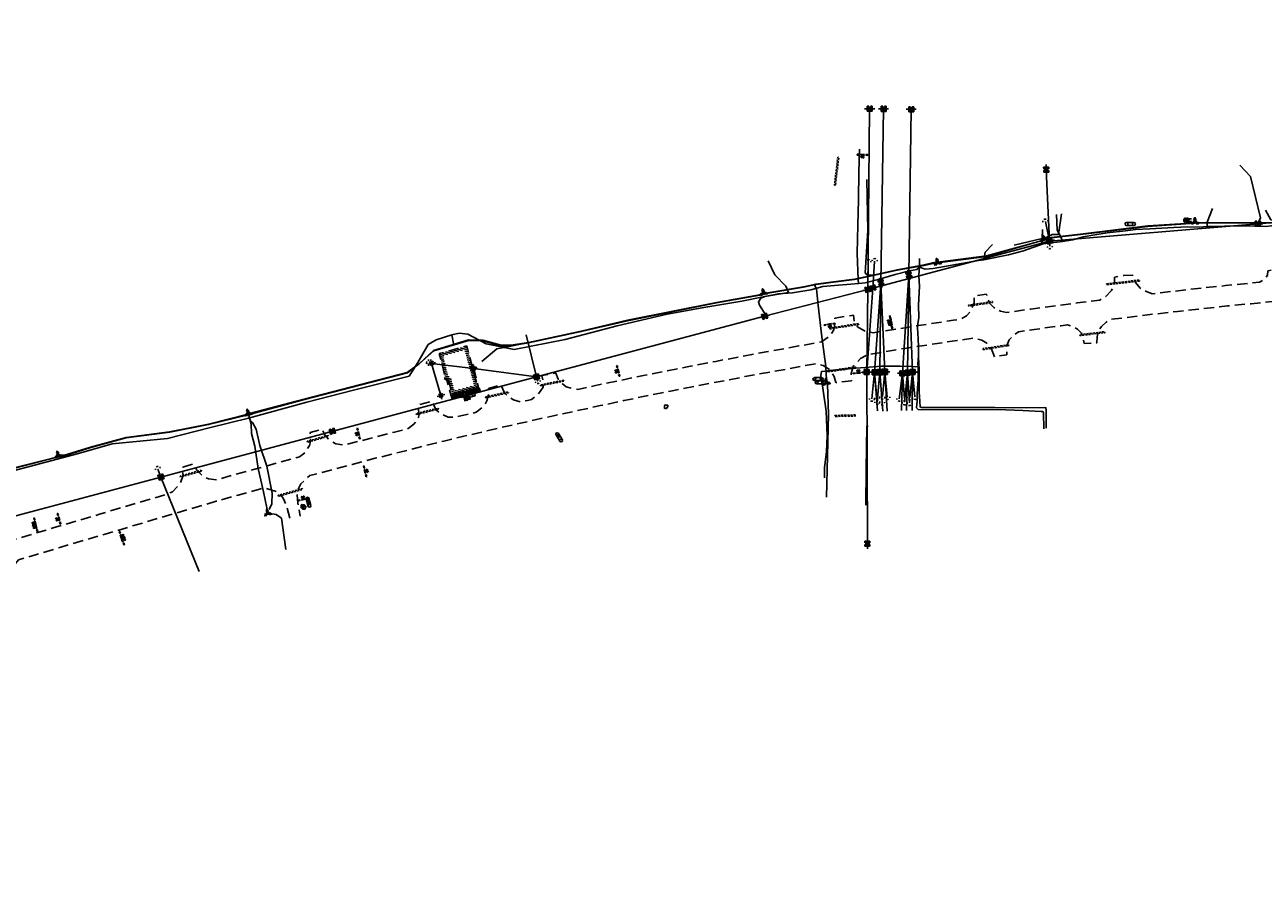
# Model space of a CAD drawing. Extents: x 137717 to 192422, y 75168 to 96003.
# Tile 11 of 36: x 146375 to 148775, y 78604 to 80272. Entities that reach past the tile are written whole.
import ezdxf
from ezdxf.enums import TextEntityAlignment as Align

# ---------------------------------------------------------------- set-up
doc = ezdxf.new("R2010")
doc.units = 0
doc.header["$LTSCALE"] = 80
doc.header["$MEASUREMENT"] = 0
doc.linetypes.add('D05', pattern=[0.075, 0.05, -0.025])
doc.linetypes.add('HIDDEN', pattern=[0.375, 0.25, -0.125])
for name, color, linetype in [('ehist', 1, 'Continuous'), ('ELIF', 181, 'FENCE'), ('ELIS', 7, 'Continuous'), ('ELIST', 4, 'HIDDEN'), ('ELUDC', 2, 'D05'), ('ELUE', 13, 'ELEC-UG'), ('ELUEO', 1, 'OE'), ('ELUFO', 30, 'FO'), ('ELUG', 52, 'GAS'), ('ELUT', 4, 'UT'), ('ELYSC', 181, 'Continuous'), ('ELYSP', 3, 'HIDDEN'), ('ES_MASK', 155, 'Continuous'), ('ESFS', 1, 'Continuous'), ('ESIO', 7, 'Continuous'), ('ESIOL', 7, 'Continuous'), ('ESIP', 101, 'Continuous'), ('ESIS', 7, 'Continuous'), ('ESMask', 155, 'Continuous'), ('ESUE', 1, 'Continuous'), ('ESUT', 131, 'Continuous'), ('ESUU', 1, 'Continuous')]:
    doc.layers.add(name, color=color, linetype=linetype)
doc.styles.add('L60', font='romansm.shx', dxfattribs={"height": 3})
doc.styles.add('L80', font='simplex', dxfattribs={"height": 8})
doc.styles.add('romansm', font='romansm.shx')
doc.styles.get("Standard").update_dxf_attribs({"font": 'romans.shx'})
doc.linetypes.add('ELEC-UG', pattern='A,0.3,-0.08,0.02,-0.08,0.02,-0.08,0.02,-0.08,0.3,-0.08,["UE",Standard,S=0.08,R=0,X=-0.07,Y=-0.04],-0.08', length=1.14)
doc.linetypes.add('FENCE', pattern='A,0.06,-0.06,0.06,-0.06,["X",Standard,S=0.06,R=0,X=-0.03,Y=-0.03],-0.03', length=0.27)
doc.linetypes.add('FO', pattern='A,0.3,-0.08,0.02,-0.08,0.02,-0.08,0.02,-0.08,0.3,-0.08,["FO",Standard,S=0.08,R=0,X=-0.07,Y=-0.04],-0.08', length=1.14)
doc.linetypes.add('GAS', pattern='A,0.3,-0.08,0.02,-0.08,0.02,-0.08,0.02,-0.08,0.3,-0.08,["G",Standard,S=0.08,R=0,X=-0.07,Y=-0.04],-0.05', length=1.11)
doc.linetypes.add('OE', pattern='A,0.25,-0.07,0.07,-0.07,0.07,-0.07,0.07,-0.07,0.25,-0.15,["OE",romansm,S=0.1,R=0,X=-0.1,Y=-0.04],-0.15', length=1.29)
doc.linetypes.add('UT', pattern='A,0.25,-0.07,0.07,-0.07,0.07,-0.07,0.25,-0.08,["UT",romansm,S=0.1,R=0,X=-0.04,Y=-0.04],-0.15', length=1.08)

# ---------------------------------------------------------------- blocks, each defined once
blk = doc.blocks.new('esuanchor')
for start, end in [(155, 205), (90, 115), (245, 270)]:
    blk.add_arc((0, 0), 0.0492, start, end)
blk = doc.blocks.new('esipvtsign')
for p, q in [((0.143, 0.029), (0, 0.029)), ((0, -0.029), (0.143, -0.029))]:
    blk.add_line(p, q)
for centre in [(0, 0), (0.143, 0)]:
    blk.add_circle(centre, 0.0286)
blk = doc.blocks.new('esibldr')
blk.add_lwpolyline([(-0.007, 0.033), (-0.023, 0.027), (-0.03, 0.006), (-0.028, -0.033), (-0.01, -0.034), (0.008, -0.037), (0.022, -0.02), (0.034, 0.003), (0.034, 0.027), (0.008, 0.027)], close=True)
blk = doc.blocks.new('esipost')
blk.add_lwpolyline([(0.03, 0.03), (0.03, -0.03), (-0.03, -0.03), (-0.03, 0.03), (0.03, 0.03)])
at = {"layer": 'ESMask'}
blk.add_solid([(-0.03, -0.03), (-0.03, 0.03), (0.03, -0.03), (0.03, 0.03)], dxfattribs=at)
blk = doc.blocks.new('esillite')
at = {"layer": 'ESMask'}
h = blk.add_hatch(color=256, dxfattribs=at)
edge = h.paths.add_edge_path()
edge.add_arc((0, 0), 0.0225, 0, 360)
for p, q in [((-0.016, 0.016), (-0.037, 0.037)), ((0, 0.075), (0, 0.022)), ((0.016, 0.016), (0.038, 0.038)), ((-0.023, 0), (-0.075, 0)), ((-0.016, -0.016), (-0.037, -0.037)), ((0, -0.023), (0, -0.075)), ((0.016, -0.016), (0.037, -0.037)), ((0.022, 0), (0.075, 0))]:
    blk.add_line(p, q)
for start, end in [(145.5453, 169.4253), (100.655, 124.235), (55.8359, 79.345), (10.5782, 34.5257), (190.7354, 214.1926), (235.503, 259.345), (280.655, 304.414), (325.7245, 349.2682)]:
    blk.add_arc((0, 0), 0.0225, start, end)
blk = doc.blocks.new('esuemeter')
for p, q in [((0, 0.049), (0, 0.089)), ((0, -0.089), (0, -0.049))]:
    blk.add_line(p, q)
for start, end in [(155, 205), (65, 115), (335, 25), (245, 295)]:
    blk.add_arc((0, 0), 0.0492, start, end)
at = {"layer": 'ES_MASK', "const_width": 0.0492}
blk.add_lwpolyline([(-0.025, 0, 1), (0.025, 0, 1)], format="xyb", close=True, dxfattribs=at)
at = {"style": 'L80', "flags": 9}
blk.add_attdef('Legend', (0.013, 0.032), '', height=0.08, dxfattribs=at)
blk = doc.blocks.new('esielout')
for p, q in [((-0.043, 0.025), (0.1, 0.025)), ((0.1, -0.025), (-0.043, -0.025))]:
    blk.add_line(p, q)
for start, end in [(109.5043, 250.4953), (289.6904, 70.3091)]:
    blk.add_arc((0, 0), 0.05, start, end)
at = {"layer": 'ES_MASK', "const_width": 0.05}
blk.add_lwpolyline([(0.008, -0.024, 0.998377), (-0.008, 0.024, 1.001626), (0.008, -0.024, -0.622608)], format="xyb", dxfattribs=at)
at = {"layer": 'ES_MASK'}
for points in [[(0, 0), (-0.017, 0.047)], [(0.017, -0.047), (0, 0)]]:
    blk.add_lwpolyline(points, dxfattribs=at)
at = {"style": 'L80', "flags": 9}
blk.add_attdef('Legend', (0, 0), '', height=0.08, dxfattribs=at)
blk = doc.blocks.new('esuepole')
for p, q in [((-0.049, 0), (-0.098, 0)), ((-0.049, 0.049), (-0.017, 0.049)), ((-0.049, 0.017), (-0.049, 0.049)), ((0.017, 0.049), (0.049, 0.049)), ((0.049, 0.049), (0.049, 0.017)), ((0.098, 0), (0.049, 0)), ((-0.049, -0.049), (-0.049, -0.017)), ((-0.017, -0.049), (-0.049, -0.049)), ((0.049, -0.049), (0.017, -0.049)), ((0.049, -0.017), (0.049, -0.049))]:
    blk.add_line(p, q)
at = {"layer": 'ESMask'}
blk.add_solid([(-0.049, -0.049), (-0.049, 0.049), (0.049, -0.049), (0.049, 0.049)], dxfattribs=at)
at = {"style": 'L80', "flags": 9}
blk.add_attdef('Legend', (0, 0), '', height=0.08, dxfattribs=at)
blk = doc.blocks.new('esipubsign')
at = {"layer": 'ESMask'}
h = blk.add_hatch(color=256, dxfattribs=at)
edge = h.paths.add_edge_path()
edge.add_arc((0, 0), 0.03, 90, 450)
for p, q in [((-0.03, 0.105), (-0.045, 0.105)), ((-0.045, 0.105), (-0.045, 0.066)), ((-0.045, 0.038), (-0.045, -0.039)), ((-0.03, 0.105), (-0.03, 0.066)), ((-0.03, 0.038), (-0.03, -0.039)), ((-0.045, -0.067), (-0.045, -0.106)), ((-0.03, -0.106), (-0.045, -0.106)), ((-0.03, -0.067), (-0.03, -0.106))]:
    blk.add_line(p, q)
for start, end in [(144.2314, 216.3563), (17.9702, 107.0495), (253.5383, 340.7883)]:
    blk.add_arc((0, 0), 0.03, start, end)
blk.add_solid([(-0.045, -0.106), (-0.03, -0.106), (-0.045, 0.105), (-0.03, 0.105)], dxfattribs=at)
blk = doc.blocks.new('esutped')
for points in [[(-0.032, 0.044), (0, 0.1), (0.032, 0.044)], [(-0.032, -0.05), (-0.087, -0.05), (-0.058, -0.001)], [(0.058, -0.001), (0.087, -0.05), (0.032, -0.05)]]:
    blk.add_lwpolyline(points)
at = {"layer": 'ESMask'}
blk.add_solid([(-0.087, -0.05), (0, 0.1), (0.087, -0.05)], dxfattribs=at)
at = {"style": 'L60'}
blk.add_text('T', height=0.0528, dxfattribs=at).set_placement((0, 0), align=Align.MIDDLE)

msp = doc.modelspace()

# ---------------------------------------------------------------- hatches: boundary and pattern name
at = {"layer": 'ehist'}
h = msp.add_hatch(dxfattribs=at)
h.set_pattern_fill('ANSI31', color=256, scale=30, angle=300, style=0)
h.set_pattern_definition([(345, (147177.9576, 79555.989), (0.97057, 3.62222), [])])
h.paths.add_polyline_path([(147231.4, 79649.6), (147178, 79634.6), (147189.9, 79588.2), (147195.7, 79583.1), (147202.9, 79556), (147252.8, 79568.9)])
h.paths.add_polyline_path([(147185.2, 79630.4), (147227.2, 79642.2), (147245.6, 79573.2), (147207.1, 79563.2), (147201, 79586.4), (147195.2, 79591.5)], flags=16)

# ---------------------------------------------------------------- linework, layer by layer
at = {"layer": 'ELIF', "flags": 128}
for points in [[(148292.7, 79845.1), (148346.9, 79858), (148347.2, 79875.1)], [(148009.2, 79494.1), (148007, 79493.8), (148005.7, 79409.9), (148004.6, 79340.8)]]:
    msp.add_lwpolyline(points, dxfattribs=at)
at = {"layer": 'ELIS', "flags": 128}
for points in [[(148049.4, 79696.9), (148050.6, 79692.8)], [(147909.8, 79578.9), (147905.2, 79585.2)], [(147411.5, 79471.9), (147406.8, 79478.5)], [(146925, 79343.3), (146922.5, 79353.4)], [(146391.4, 79305), (146392.8, 79299.1)], [(146567.1, 79275.2), (146564.9, 79281)]]:
    msp.add_lwpolyline(points, dxfattribs=at)
at = {"layer": 'ELIST', "flags": 128}
msp.add_lwpolyline([(147195.7, 79583.1), (147202.9, 79556), (147252.8, 79568.9), (147231.4, 79649.6), (147178, 79634.6), (147189.9, 79588.2)], close=True, dxfattribs=at)
msp.add_lwpolyline([(147243.4, 79604.4), (147245, 79604.8), (147255, 79566.7), (147233.2, 79561.2), (147229.6, 79557.7), (147223.8, 79558.6), (147201, 79552.8), (147192.9, 79583.2), (147187.8, 79586.5), (147189.9, 79588.2)], dxfattribs=at)
at = {"layer": 'ELUDC', "flags": 128}
for points in [[(147946, 79961.2), (147944, 79961.4), (147950.4, 80015.5), (147952.4, 80015.2)], [(148535.6, 79775.4), (148471.6, 79768), (148471.4, 79770), (148535.4, 79777.4)], [(148250.1, 79735.6), (148250.4, 79733.6), (148204.5, 79726.7), (148204.2, 79728.7)], [(147935.5, 79682.3), (147935.2, 79684.3), (147990.9, 79693.3), (147991.2, 79691.3)], [(148467.9, 79677.2), (148468.1, 79675.2), (148419.7, 79669.7), (148419.5, 79671.7)], [(148232.3, 79642.3), (148232, 79644.3), (148282.2, 79652.4), (148282.5, 79650.4)], [(147931.5, 79599.3), (147985, 79606.9), (147984.7, 79608.9), (147931.2, 79601.3)], [(147374.2, 79572.2), (147419.9, 79581.4), (147419.5, 79583.3), (147373.8, 79574.1)], [(147268.1, 79548.8), (147312.2, 79558.7), (147311.8, 79560.6), (147267.6, 79550.7)], [(147133.6, 79516.7), (147176.5, 79526.8), (147176, 79528.8), (147133.2, 79518.7)], [(147945.1, 79514.9), (147985.4, 79515.8), (147985.4, 79513.8), (147945.1, 79512.9)], [(146922.3, 79462.8), (146921.8, 79464.7), (146962.6, 79476.2), (146963.2, 79474.3)], [(146717, 79406.7), (146676.4, 79395.4), (146675.9, 79397.3), (146716.5, 79408.7)], [(146866.3, 79358), (146865.7, 79360), (146912.5, 79373.2), (146913.1, 79371.3)]]:
    msp.add_lwpolyline(points, close=True, dxfattribs=at)
at = {"layer": 'ELUE', "flags": 128}
for points in [[(148764.7, 79886.5), (148766.4, 79890.5), (148770.1, 79897.6), (148750.6, 79978), (148729.7, 79999.9)], [(147808.7, 79707), (147810.8, 79709), (147798.9, 79728.7), (147796.5, 79735.1), (147801.1, 79741.9), (147808.8, 79745.7), (147855.2, 79752.9), (147849.6, 79765.4), (147828.2, 79787.7), (147815.5, 79814.6)]]:
    msp.add_lwpolyline(points, dxfattribs=at)
at = {"layer": 'ELUEO'}
msp.add_line((148037.8, 79523), (148032.2, 79598.7), dxfattribs=at)
at = {"layer": 'ELUEO', "flags": 128}
for points in [[(147346.7, 79671.3), (147366.6, 79589.6), (147808.7, 79707), (148008.6, 79759.1), (148012.2, 80109.3)], [(148026.8, 79541.5), (148032.2, 79598.7), (148034.2, 79772.3), (148039.3, 80109.2)], [(148090.1, 79549.7), (148095.5, 79598.9), (148088.2, 79787.5), (148092.8, 80108.4)], [(148361.5, 79842.8), (148361.2, 79852.9), (148764.7, 79886.5), (149214, 79923.4), (149250.7, 80062.8)], [(148353, 79890.6), (148361.2, 79852.9), (148354.6, 79991.3)], [(148009.7, 79812.2), (148008.6, 79759.1), (148018.6, 79761.8), (148361.2, 79852.9)], [(148006.6, 79598.8), (148018.6, 79761.8), (148021.9, 79814)], [(148006.6, 79598.8), (148008.6, 79759.1)], [(148016.6, 79547.1), (148021.8, 79598.5), (148033.3, 79760.8)], [(148037.1, 79551.3), (148041.7, 79599.4), (148034.2, 79772.3), (148033.3, 79760.8)], [(147158.2, 79617.1), (147163.1, 79615.8), (147244.3, 79605.7), (147366.6, 79589.6), (147368.8, 79581.3)], [(147163.1, 79615.8), (147181.2, 79553.6)], [(146632.6, 79411), (146638.6, 79395.4), (147366.6, 79589.6)], [(148007.9, 79266.2), (148006.6, 79598.8)], [(148027.5, 79523.5), (148021.8, 79598.5), (148026.5, 79549.2)], [(148046.4, 79550.3), (148041.7, 79599.4), (148046.4, 79523.3)], [(148079.5, 79547.9), (148075.8, 79596.6), (148074.1, 79524.3)], [(148084, 79524.3), (148085.7, 79597.5), (148089.5, 79539)], [(148099.8, 79550.9), (148095.5, 79598.9), (148094.5, 79524.3)], [(147231.1, 79551.5), (147228.3, 79561.4)]]:
    msp.add_lwpolyline(points, dxfattribs=at)
at = {"layer": 'ELUEO'}
for points in [[(148069.8, 79547.3), (148075.8, 79596.6), (148088.2, 79787.5)], [(148080, 79540.3), (148085.7, 79597.5), (148088.2, 79787.5)], [(146007.9, 79227.2), (146638.6, 79395.4)], [(146712.4, 79212), (146638.6, 79395.4)]]:
    msp.add_lwpolyline(points, dxfattribs=at)
at = {"layer": 'ELUFO', "flags": 128}
msp.add_lwpolyline([(144143.3, 78838.7), (144160.3, 78840), (144217.2, 78855), (144356.5, 78886.5), (144468.8, 78912.3), (144628.1, 78940), (144664.9, 78937.4), (144699.2, 78942.3), (144745.1, 78960.7), (144846.8, 78973.8), (144944.3, 78988.8), (145086.5, 79011.4), (145225.5, 79042.7), (145230.1, 79044.1), (145239.9, 79044.9), (145307.1, 79059.2), (145316.5, 79063.6), (145322.7, 79138.4), (145417.9, 79165.3), (145572.6, 79207), (145739.6, 79249.3), (145913, 79295.1), (146048.2, 79330.8), (146289.1, 79396), (146433.8, 79433), (146438.8, 79433.7), (146451.8, 79436.8), (146502.3, 79452.5), (146571.4, 79471.5), (146655.6, 79482.2), (146730.7, 79497.2), (146807.4, 79516.3), (146916.7, 79545.7), (147116.6, 79597.6), (147139.9, 79615.3), (147167.4, 79640.1), (147235, 79660.3), (147261.6, 79659.7), (147297.5, 79649.5), (147316.8, 79649.8), (147351.1, 79655.5), (147453.2, 79677.5), (147543, 79698.5), (147715.5, 79732.9), (147799.1, 79747.8), (147807.6, 79750.2), (147810.8, 79751.3), (147883.9, 79763.4), (147907.7, 79768.6), (147942.4, 79773.3), (147982.9, 79778.5), (148001.2, 79782.2), (148019.3, 79785.8), (148065.9, 79796.2), (148118.1, 79805.5), (148143.7, 79811.5), (148149, 79811.4), (148239.1, 79823.1), (148351, 79855.1), (148363.9, 79859.3), (148421.1, 79865.4), (148551.3, 79880.9), (148624.8, 79886.2), (148643.2, 79887.3), (148791.3, 79888), (148822.6, 79889.2), (148904.9, 79896.9), (148945.4, 79900.9), (148960.3, 79901.3), (149070.7, 79924.5), (149158.1, 79943.3), (149198.6, 79944.7), (149206.4, 79942.4), (149224.1, 79921.1), (149289, 79919.2), (149413.8, 79931.5), (149519.3, 79938.5), (149546, 79938.1), (149638.5, 79950.1), (149750.1, 79960), (149837.3, 79966.5), (150005.1, 79981.7), (150093.1, 79988.2), (150134.4, 79992), (150197.4, 79996.9), (150236, 79999.2), (150244.1, 80002.1), (150350, 80008.8), (150437.2, 80014.5), (150496.9, 80017.8), (150562.9, 80026.5), (150604, 80035.5), (150611.9, 80068.4), (150624.5, 80117.3), (150629.6, 80130.7), (150635.9, 80131.1), (150643.2, 80131.6), (150687.7, 80134.5), (150879.6, 80150.7), (150910.1, 80153.1), (151061.1, 80163.4), (151069.8, 80170)], dxfattribs=at)
at = {"layer": 'ELUG', "flags": 128}
for points in [[(147990.5, 79770.3), (147989.7, 79777.4), (147988.2, 79829.3), (147989.5, 79883.4), (147990.8, 79933.4), (147991.5, 79986), (147992.9, 80031.1)], [(147205.6, 79654.1), (147202.2, 79671.3), (147216.6, 79674.4), (147233.6, 79672.6), (147268.9, 79653.4), (147323.3, 79642.7), (147422.2, 79662.2), (147522.8, 79688.8), (147619.9, 79711.2), (147694.5, 79724.6), (147764.6, 79736.4), (147805.9, 79744.7), (147835.7, 79750.5), (147862.7, 79752.8), (147898.3, 79758), (147921.5, 79764.9), (147944, 79766.8), (147975.9, 79769.4), (147990.5, 79770.3), (148003.8, 79772.1), (148028.8, 79778.6), (148061.8, 79788.2), (148089.6, 79795.2), (148103.8, 79797.7), (148108.7, 79802.1), (148119.7, 79798.7), (148135.7, 79799.9), (148179.1, 79807.6), (148223.3, 79815.2), (148233.7, 79816.6), (148281.1, 79826.1), (148310.7, 79833.8), (148348.7, 79847.4), (148369.1, 79850.2), (148385.9, 79852.3), (148405.8, 79855), (148426.2, 79861.3), (148448.8, 79864.8), (148472.7, 79868.5), (148508.5, 79872.4), (148527.3, 79875), (148555.2, 79876.3), (148602, 79879.3), (148629, 79880.2), (148651.7, 79879.8), (148666.3, 79881), (148688, 79880.9), (148712.4, 79882.3), (148758.9, 79881.9), (148778.7, 79880.9), (148791.1, 79882.1), (148819.3, 79884), (148855.4, 79886.4), (148897.6, 79889), (148943.4, 79894.1), (148979, 79898.5), (149007.4, 79904.9), (149057, 79917.5), (149120.6, 79930.5), (149169.3, 79939.5), (149201.1, 79938), (149203.1, 79933.9), (149204.1, 79924.1), (149208.9, 79914.6), (149211.6, 79913), (149217.9, 79911.8), (149271.6, 79915.9), (149315.9, 79920.3), (149365.6, 79925), (149383.6, 79926.4), (149427.1, 79928.4), (149489, 79935.2), (149522.4, 79937.1), (149556.1, 79940.1), (149597.7, 79942.5), (149682.8, 79939.8), (149709, 79940.9), (149745.2, 79955.6), (149787.9, 79958.6), (149841.4, 79961.9), (149870.6, 79965.9)], [(148385.9, 79852.3), (148382.8, 79860.9), (148375.7, 79874), (148374.6, 79904.2)], [(148666.3, 79881), (148666.6, 79889.2), (148676.6, 79915.8)], [(148233.7, 79816.6), (148236.2, 79831.6), (148250.7, 79846)], [(148107, 79629.9), (148106.8, 79648.9), (148106.5, 79661.8), (148105.6, 79674.8), (148105.3, 79684), (148105.8, 79692.6), (148107.3, 79704.6), (148107.1, 79728.9), (148109, 79765.5), (148107.9, 79785.5), (148108.5, 79796.3), (148108.7, 79802.1), (148109, 79819.3)], [(146808.3, 79509.7), (146921.2, 79540.5), (147011.5, 79563.6), (147119.6, 79590.9), (147136.7, 79617.6), (147156.7, 79652.1), (147171.9, 79661.4), (147202.2, 79671.3)], [(148106, 79609.9), (148105.8, 79614.7), (148107, 79629.9), (148107.8, 79614.5), (148108.1, 79604.4), (148108.1, 79581.9), (148108.1, 79560.4), (148109.6, 79541.8), (148109.9, 79531.2), (148112.6, 79530.1), (148255.1, 79530.5), (148315.5, 79529.9), (148351.1, 79530), (148353.8, 79529.7), (148354.3, 79525.2), (148354.4, 79490.2)], [(147924.7, 79394.2), (147924.6, 79413.4), (147928.5, 79444.9), (147930, 79476.2), (147927.9, 79522.8), (147921.6, 79567.6), (147917.5, 79591.4), (147918.8, 79600), (147938.4, 79602), (147961.8, 79604.3), (147978.9, 79606.6), (147985.2, 79606.2), (148003.8, 79608), (148035, 79610.2), (148050.3, 79610.5), (148071.3, 79610.2), (148093.9, 79609.6), (148101, 79609.1), (148106, 79609.9), (148106.4, 79598.7), (148106.1, 79583.7), (148105.2, 79567.7), (148104.6, 79555.2), (148104.2, 79543), (148103.4, 79529.5), (148106.2, 79526.6), (148114, 79525.8), (148260.4, 79526.1), (148309.5, 79524.2), (148345, 79522.6), (148348, 79522.4), (148349, 79519.6), (148349.7, 79488.9)], [(143619.8, 78729.6), (143630.1, 78731), (143637.6, 78731.6), (143703.8, 78743.5), (143740, 78745.1), (143787.8, 78745), (143808.4, 78733.3), (143830.7, 78744.7), (143858.3, 78756.8), (143988.1, 78783.4), (144018.5, 78802.8), (144051.7, 78816.9), (144103.6, 78823), (144144.8, 78829.4), (144194.2, 78841.9), (144269.8, 78860.9), (144371, 78884.1), (144470.4, 78908.9), (144583.1, 78931.4), (144664.4, 78933.5), (144786, 78954.9), (144905.3, 78963.3), (144985.9, 78979.5), (145106.9, 79009.6), (145217.1, 79034.5), (145318.5, 79056.1), (145321.7, 79074.8), (145327.3, 79105.3), (145338.4, 79131), (145362.1, 79143.9), (145508.9, 79183.2), (145632.2, 79216.2), (145733, 79242.5), (145881.4, 79282.5), (146023.4, 79319.7), (146167.6, 79360.4), (146319.7, 79399.1), (146478.5, 79440.9), (146544.1, 79459.6), (146651.4, 79470.2), (146734.8, 79491.4), (146808.3, 79509.7)], [(146848.4, 79332.8), (146853.2, 79343.5), (146854.3, 79364.1), (146843.5, 79416.6), (146830.5, 79456.7), (146822.9, 79488.5), (146816.2, 79500.9), (146808.3, 79509.7)]]:
    msp.add_lwpolyline(points, dxfattribs=at)
at = {"layer": 'ELUT', "flags": 128}
for points in [[(144143.3, 78838.7), (144160.1, 78840.7), (144216.7, 78855.8), (144356.5, 78887.3), (144468.7, 78913.3), (144628.1, 78940.7), (144664.8, 78938.3), (144699.2, 78943), (144744.8, 78961.5), (144846.6, 78974.5), (144944.3, 78989.6), (145086.4, 79012.3), (145225.4, 79043.2), (145228.3, 79046.2), (145228, 79048.1), (145230.5, 79047), (145239.8, 79045.5), (145306.8, 79060.2), (145315.7, 79064.6), (145321.4, 79138.5), (145417.6, 79166.3), (145572.1, 79207.8), (145739, 79250.1), (145912.7, 79296), (146047.9, 79331.6), (146288.7, 79396.8), (146433.8, 79433.5), (146439.2, 79438), (146451.7, 79437.8), (146502, 79453.2), (146571.3, 79472.3), (146655.4, 79482.8), (146730.5, 79498), (146806.7, 79517.6), (146807.6, 79519.4), (146810, 79518.8), (146916.4, 79546.6), (147116.1, 79598.3), (147139.6, 79615.8), (147167, 79641), (147234.8, 79661.3), (147262.2, 79660.6), (147297.9, 79651.1), (147316.8, 79651), (147351, 79656.3), (147453.1, 79678.5), (147542.8, 79699.4), (147715.4, 79733.6), (147799, 79748.6), (147806.7, 79753), (147810.8, 79752), (147883.8, 79764.1), (147907.7, 79769.5), (147942.5, 79774.1), (147982.9, 79779.2), (148001.1, 79783.1), (148019.2, 79786.3), (148065.9, 79796.8), (148117.9, 79806.1), (148143.1, 79812.1), (148143.9, 79811.5), (148142.7, 79812.3), (148117.7, 79807), (148065.6, 79797.1), (148019.1, 79786.8), (148007.6, 79786.8), (148003.7, 79791), (148008.5, 79873.5), (148006.8, 79972)], [(148779.8, 79912.6), (148790.1, 79894.2), (148823.1, 79890.5), (148905.8, 79898), (148945.3, 79902), (148953.3, 79904.5), (148945.4, 79901.4), (148904.8, 79897.4), (148822.8, 79889.6), (148791.2, 79888.5), (148645.5, 79888.5), (148642.9, 79890.5), (148641.5, 79888.6), (148624.9, 79886.9), (148551.2, 79882.1), (148421.1, 79866), (148364.1, 79859.9), (148352.8, 79856.7), (148350, 79857.1), (148353.2, 79859), (148365.8, 79865.3), (148378.6, 79865.7), (148384.3, 79905.6)], [(148143.9, 79811.5), (148148.7, 79812.5), (148238.8, 79824), (148347.3, 79853.9), (148350, 79857.1)], [(147907.7, 79769.5), (147905.8, 79765.8), (147909, 79760.1), (147912.5, 79728), (147919.6, 79667.2), (147927.3, 79609.8), (147928.4, 79582.9), (147928.5, 79579), (147930.3, 79576.4), (147932.5, 79516.5), (147928.8, 79356.6)], [(147260.4, 79619.5), (147289.8, 79644.1), (147316.6, 79649.2), (147351, 79656.3)], [(146807.6, 79519.4), (146810.4, 79509.9), (146813.5, 79498.1), (146813.9, 79479.9), (146820.7, 79455), (146826.7, 79412.1), (146837, 79366.5), (146844, 79335.5), (146845.5, 79325.6), (146862, 79322.7), (146871.9, 79315.6), (146880.7, 79254.9)]]:
    msp.add_lwpolyline(points, dxfattribs=at)
at = {"layer": 'ELYSC', "flags": 128}
msp.add_lwpolyline([(147203.6, 79555), (147204.2, 79552.4), (147217.8, 79555.8), (147223.7, 79553.9), (147230.1, 79547.9), (147233.7, 79548.9), (147235.1, 79556.8), (147239.8, 79561.6), (147250.7, 79564.4), (147250.2, 79567), (147230.9, 79562.1), (147225.6, 79560.8)], close=True, dxfattribs=at)
for points in [[(147225.6, 79560.8), (147225.3, 79561.8)], [(147230.9, 79562.1), (147230.6, 79563.2)]]:
    msp.add_lwpolyline(points, dxfattribs=at)
at = {"layer": 'ELYSP', "flags": 128}
for points in [[(152433.4, 80272.1), (152428.7, 80268.9), (152424.2, 80267.8), (152406.1, 80266.3), (152373.1, 80266.1), (152372.9, 80241.3), (152387.8, 80241.3), (152399.6, 80239.8), (152407.1, 80238.1), (152414.7, 80234.6), (152421.3, 80229.1), (152424.6, 80221.9), (152427.4, 80214.6), (152428.9, 80198.5), (152430.8, 80178.6), (152430.9, 80163.8), (152429.4, 80154.4), (152425.3, 80146), (152417.8, 80137.1), (152404.6, 80129.1), (152383.2, 80125.5), (152345.2, 80119.4), (152302.6, 80112.9), (152257.8, 80106.1), (152213.5, 80099.3), (152171, 80092.8), (152132.5, 80087.9), (152089.2, 80082), (152046.1, 80076.6), (152002.9, 80072.1), (151991, 80075.1), (151982.6, 80079.9), (151976.4, 80085.6), (151971.8, 80091.9), (151967.7, 80100.2), (151965.7, 80107.3), (151943.7, 80105.9), (151942.5, 80092.8), (151939, 80083.9), (151934, 80075.6), (151928.4, 80070), (151916.1, 80062.6), (151874.7, 80058.8), (151866.9, 80061.3), (151858.4, 80065), (151852.3, 80069.7), (151845.7, 80077.7), (151841.4, 80086), (151840.2, 80094.5), (151813.9, 80091.7), (151814.1, 80083), (151812.6, 80075.1), (151809.1, 80067.5), (151804.1, 80060.8), (151798.5, 80055.3), (151791.8, 80051.2), (151785.6, 80048.9), (151774.4, 80047.9), (151728.4, 80043.1), (151684.2, 80038.7), (151639.8, 80034.3), (151594.3, 80029.6), (151550.1, 80025), (151533.4, 80023.6), (151524.3, 80026.4), (151515.1, 80031.1), (151508.7, 80036), (151503.5, 80042.5), (151500.5, 80047.8), (151498.5, 80058.6), (151497.2, 80068.5), (151471.7, 80067.1), (151472.2, 80055.4), (151472.5, 80045.3), (151471.4, 80039.7), (151468.3, 80033.6), (151463.2, 80026.7), (151456.8, 80020.5), (151444, 80014.3), (151403.7, 80010), (151360.1, 80005.5), (151328.2, 80002.7), (151316.9, 80006.2), (151306.8, 80010.8), (151299.4, 80017.9), (151293.9, 80026), (151291.3, 80031.5), (151290.1, 80039.1), (151276.1, 80037.9), (151260.2, 80036.9), (151257.5, 80027.7), (151254.5, 80017.8), (151250.1, 80009.8), (151245, 80003.1), (151238.6, 79997.7), (151227.5, 79992.2), (151184.2, 79987.9), (151139.1, 79983.2), (151094.6, 79978.7), (151065.3, 79975.7), (151036.5, 79972.8), (151020.8, 79971.1), (150980, 79966.8), (150939.7, 79962.7), (150927.2, 79966.8), (150916, 79973), (150907.7, 79982.2), (150901.8, 80000.6), (150877.3, 79998.5), (150876.1, 79983.2), (150869.1, 79969.2), (150861.5, 79960.6), (150847.9, 79953.1), (150847.7, 79953), (150808, 79948.9), (150755.1, 79943.6), (150710.1, 79939.1), (150674.5, 79935.3), (150635, 79931.5), (150590.9, 79927), (150549, 79923), (150531.1, 79921.6), (150513.7, 79930.7), (150500.2, 79940.5), (150494.9, 79952.8), (150493.3, 79960.6), (150475.7, 79958.7), (150453.7, 79957.3), (150454.4, 79945.1), (150454.4, 79933.3), (150451.7, 79924.9), (150436.1, 79913.7), (150385.6, 79909.3), (150333.7, 79904.6), (150287.3, 79900.9), (150246.9, 79897.5), (150207.9, 79894.4), (150205.8, 79895.4), (150190.7, 79899.8), (150179.1, 79908.7), (150172.5, 79920.1), (150170.5, 79933.4), (150153.3, 79932.4), (150135.2, 79931.3), (150135, 79918.1), (150132.8, 79909.7), (150126.1, 79898.8), (150116.9, 79891.1), (150104.6, 79885.6), (150064.9, 79882.6), (150018, 79878.8), (149978.4, 79875.6), (149933.9, 79872), (149889.1, 79868), (149883.4, 79867.6), (149873.9, 79872.3), (149866.5, 79879.5), (149862.7, 79888.7), (149861, 79906.1), (149846.9, 79905.6), (149831.5, 79903.5), (149831.1, 79883.5), (149829.3, 79875.3), (149824.3, 79869.8), (149814.3, 79864.6), (149806.5, 79861.2), (149759.2, 79857.2), (149718.3, 79853.8), (149674.3, 79850.1), (149629.6, 79846.2), (149585.6, 79842.7), (149548.5, 79840), (149532.9, 79844.3), (149521.7, 79852.7), (149514.5, 79864.9), (149511.5, 79879.2), (149497.6, 79877.5), (149484.8, 79877.2), (149484.4, 79862.5), (149478.9, 79849.4), (149469.1, 79839.4), (149456, 79831.7), (149407.2, 79827.7), (149383.9, 79825.6), (149363.4, 79833.2), (149354.2, 79842.4), (149350.4, 79849), (149347.8, 79863.7), (149333.5, 79862.2), (149316.2, 79860.2), (149316.7, 79844.5), (149313.3, 79837.2), (149305.6, 79827.3), (149289.5, 79818), (149279.7, 79817), (149247, 79814.1), (149227.5, 79821.3), (149217.3, 79829.4), (149211.8, 79840.8), (149210.1, 79851.9), (149193.5, 79851), (149179.4, 79849.2), (149179.4, 79832.5), (149174.2, 79822.2), (149166.2, 79813.6), (149154.8, 79806.4), (149115.1, 79803), (149069, 79799.2), (149058, 79798.4), (149043.7, 79803.1), (149035.9, 79808.2), (149028.2, 79817.1), (149025.3, 79822.4), (149022.7, 79835.5), (149007.4, 79835.2), (148992.4, 79834), (148992, 79816.3), (148985.5, 79805.4), (148976.2, 79796.3), (148964.6, 79790.1), (148939.1, 79787.9), (148891.6, 79783.9), (148843.2, 79779.7), (148819, 79777.5), (148809.8, 79781.6), (148803.1, 79789.7), (148801.5, 79796.9), (148792.4, 79796.4), (148784, 79795.2), (148783.2, 79786.5), (148778.1, 79778.6), (148767.9, 79773.1), (148746.5, 79771), (148701.8, 79766.4), (148648.7, 79761), (148603.8, 79755.8), (148560.1, 79750.7), (148548.8, 79754.9), (148536.4, 79761.4), (148527.3, 79772.7), (148522.5, 79786.8), (148504.7, 79786.1), (148487.1, 79782.7), (148486.8, 79771.1), (148481.1, 79756.8), (148469.8, 79745.2), (148458.3, 79738.4), (148414.8, 79732.9), (148377.9, 79727.7), (148324.9, 79721.1), (148277.8, 79714.5), (148265.8, 79717.2), (148252.7, 79723.8), (148244.8, 79732.7), (148242.4, 79737.4), (148238.8, 79749.9), (148214.7, 79746.2), (148214.8, 79732.9), (148207.1, 79715.2), (148200, 79708), (148189.6, 79701.8), (148174.6, 79699.4), (148124.6, 79691.8), (148080.7, 79684.8), (148029.5, 79676.7), (148018.9, 79674.7), (148000.7, 79679.3), (147989, 79686.9), (147982.3, 79697.9), (147981.2, 79709.5), (147944.5, 79703.1), (147945, 79692.8), (147943.1, 79680.5), (147935.1, 79668.6), (147919, 79657.3), (147875, 79649.5), (147815.3, 79638.7), (147761.1, 79628.6), (147714, 79619.7), (147664.8, 79610.3), (147617.3, 79601.1), (147573.6, 79592.1), (147526.6, 79582.4), (147481, 79572.8), (147446.7, 79565.3), (147424.2, 79570.1), (147413.8, 79578.8), (147408.7, 79585.4), (147403.9, 79597.1), (147377.1, 79592), (147379.3, 79579.3), (147379.1, 79569.7), (147369.9, 79555.5), (147356.6, 79545.6), (147349, 79543.8), (147334.8, 79540.9), (147321.8, 79544.9), (147311.1, 79551.5), (147304, 79559.9), (147297.7, 79574.5), (147273.3, 79566.9), (147273.7, 79554.8), (147270.2, 79542.9), (147267.4, 79538), (147262.2, 79530.8), (147249.4, 79520.9), (147207.6, 79511.2), (147195.3, 79511.6), (147183.2, 79516.6), (147174.8, 79522.8), (147169.8, 79529.2), (147164.5, 79542.5), (147135.9, 79534.8), (147139, 79516.9), (147137.5, 79511.2), (147135.3, 79506.5), (147128.9, 79498.2), (147117.4, 79489.2), (147091.3, 79482.6), (147043.5, 79470.2), (146994.4, 79457.5), (146977.6, 79460), (146967, 79465.3), (146955.9, 79477.2), (146950.8, 79488.3), (146927.6, 79481.9), (146928.8, 79466.6), (146926.7, 79456.7), (146918.2, 79443.4), (146907.2, 79434.8), (146863.2, 79422.5), (146818.1, 79410.2), (146776.7, 79398.8), (146746.4, 79390.2), (146730.6, 79392), (146721.5, 79396), (146719.1, 79397.6), (146708.2, 79408.5), (146701.5, 79421.1), (146680.7, 79414.3), (146681.3, 79398.6), (146675.6, 79382), (146660.6, 79366.7), (146649.7, 79362.1), (146608.4, 79349.8), (146562.9, 79336.4), (146519.5, 79323.4), (146476.5, 79310.6), (146429.7, 79296.8), (146382.9, 79282.8), (146324.1, 79265.2), (146280.4, 79252.2), (146233.7, 79238.3), (146188.8, 79225.1), (146142, 79211.1), (146093.4, 79196.4), (146038.6, 79180.3), (145980.9, 79163.2), (145935, 79149.7), (145885, 79134.7), (145830.3, 79118.3), (145784, 79104.8), (145734.6, 79089.8), (145697.5, 79078.9), (145645.1, 79063), (145599.4, 79049.5), (145549.2, 79034.9), (145499.6, 79020.6), (145448.8, 79005.9), (145397.9, 78991.2), (145350.6, 78978.5), (145333.2, 78979.9), (145321.1, 78986.3), (145312.6, 78995.3), (145306.9, 79007.2), (145287.5, 79002.2), (145286.6, 78987), (145283.7, 78976.1), (145273.1, 78962.3), (145263, 78955.1), (145229.1, 78944.6), (145180.1, 78931), (145130.2, 78917.1), (145082.1, 78903.4), (145033.3, 78890.1), (144985.1, 78876.7), (144937.6, 78863.4), (144889.2, 78849.6), (144840.6, 78836), (144791.9, 78822.4), (144742.5, 78808.9), (144694.4, 78795.3), (144647.4, 78782.1), (144597.5, 78768.7), (144550.2, 78756.9), (144505.1, 78746), (144459.3, 78735), (144412.7, 78724.4), (144365.6, 78713.8), (144321.2, 78704), (144275.5, 78694.3), (144227.1, 78684.5), (144184.3, 78675.9), (144131.1, 78665.9), (144081.4, 78656.9), (144039.1, 78649.2), (143991.3, 78640.6), (143942.4, 78632.2), (143893.6, 78623.9), (143847.3, 78616.2), (143801.4, 78608.8), (143772.4, 78604.2), (143743.5, 78610.7), (143725, 78624.4), (143717.3, 78639.4), (143717.8, 78651.5), (143716.7, 78655), (143713.3, 78656.1), (143706.4, 78679.3), (143698.2, 78717), (143688.5, 78772.1), (143680.4, 78818.4), (143674.1, 78861.6), (143669.7, 78897.7), (143665.8, 78936.6), (143662.8, 78978.1), (143662.6, 79021.7), (143664.3, 79067.1), (143666, 79100.5), (143668.6, 79142), (143671.7, 79179), (143677.9, 79221.8), (143680.4, 79242.5), (143684.2, 79266.7)], [(150046.2, 79789.7), (150046.8, 79805.5), (150072.4, 79806.5), (150119.3, 79806), (150163.7, 79805.2), (150190.4, 79804.6), (150215.4, 79804.3), (150226.4, 79804.3), (150225.7, 79817.4), (150223.2, 79824.5), (150217.4, 79837), (150202.5, 79845.2), (150184.6, 79852.4), (150160.6, 79850.5), (150116.6, 79846.8), (150068.6, 79842.8), (150022.3, 79839), (149981.7, 79835.7), (149938.2, 79831.9), (149893.2, 79828.3), (149880.4, 79821), (149871.2, 79811.5), (149865.6, 79798.2), (149865.1, 79785.5), (149851.7, 79783.5), (149837.7, 79783), (149835.2, 79796.3), (149827.8, 79809.1), (149816.4, 79816.4), (149801.5, 79820.6), (149763.7, 79817.6), (149722.8, 79814.1), (149706.2, 79812.6), (149707.5, 79807.3), (149697.6, 79798.6), (149690.9, 79782.9), (149685.3, 79772), (149676.9, 79769.9), (149664.4, 79768.7), (149656.7, 79782.7), (149649.8, 79796), (149643.4, 79807.3), (149632.6, 79806.5), (149608.9, 79804.3), (149596.9, 79798.3), (149583.3, 79783.4), (149575, 79768.2), (149572.3, 79760.8), (149557.2, 79759.6), (149543.8, 79760.3), (149544.2, 79767.3), (149542.7, 79777.3), (149536.9, 79785.4), (149525, 79792.4), (149512.9, 79796.2), (149495.3, 79795), (149454.5, 79791.6), (149411.2, 79788), (149366.8, 79784), (149327.8, 79780.8), (149315.7, 79774.7), (149305.6, 79764.5), (149299.6, 79749.8), (149300.3, 79732.4), (149284.5, 79731), (149268.6, 79729.8), (149265.2, 79750.6), (149258.4, 79760.9), (149248.8, 79766.9), (149233.9, 79773), (149214.5, 79771.3), (149167.2, 79767.4), (149118.7, 79763.2), (149072.4, 79759.4), (149058.8, 79757.8), (149027, 79748.1), (149022.7, 79747.1), (148984.5, 79743.8), (148957.3, 79743.5), (148930, 79745), (148923.8, 79746.7), (148895.3, 79744.3), (148847.4, 79740.4), (148800.8, 79736.2), (148751.9, 79731.5), (148705.9, 79727.1), (148654, 79721.4), (148608.7, 79716.3), (148562.2, 79711.1), (148510.5, 79704.9), (148479.3, 79700.9), (148470.7, 79695.5), (148461.7, 79687.3), (148455.4, 79677.2), (148453, 79667.4), (148452.8, 79655.3), (148441.1, 79654.9), (148427.9, 79654.4), (148425.6, 79665.7), (148422.7, 79674.4), (148414.9, 79682), (148407, 79686.6), (148395.8, 79690.2), (148382.9, 79688.6), (148331.2, 79681.5), (148300.6, 79677.1), (148291.6, 79670.8), (148282.9, 79661.2), (148278.2, 79650.6), (148278.3, 79632.4), (148254.4, 79628.5), (148247.7, 79645.2), (148239.3, 79654.9), (148229.8, 79660.5), (148213.1, 79664.9), (148182.1, 79660.1), (148132.3, 79652.7), (148088.1, 79646.1), (148038.1, 79637.7), (148008.8, 79632.9), (147994.5, 79625.2), (147980.9, 79610.9), (147976.4, 79595.9), (147977, 79582.1), (147946.6, 79578.8), (147943.3, 79590.3), (147934.3, 79604.1), (147922.3, 79611.7), (147908.2, 79615), (147883.3, 79610.6), (147825.3, 79600), (147770.1, 79590), (147722.3, 79580.6), (147673.1, 79571.5), (147626, 79562.2), (147582.8, 79553.3), (147535.6, 79543.5), (147490.1, 79533.8), (147444.9, 79524), (147399.5, 79514.1), (147358.4, 79504.9), (147313, 79494.9), (147269.3, 79484.7), (147225.6, 79474.4), (147187.1, 79465.1), (147144.8, 79454.7), (147101.8, 79443.8), (147054, 79431.7), (147009.2, 79420), (146967.7, 79409), (146927.2, 79398.2), (146909.5, 79382.3), (146905.1, 79372.9), (146902.4, 79361.2), (146903.9, 79345), (146908.1, 79319.8)], [(146888.5, 79315.7), (146882.3, 79338.4), (146875.8, 79353.3), (146870.9, 79361), (146863.1, 79367.3), (146838.5, 79374.3), (146829.5, 79372.1), (146788.1, 79360.4), (146745.6, 79348.4), (146704.8, 79336.5), (146661.8, 79323.7), (146621, 79311.8), (146574.3, 79297.9), (146530.6, 79285), (146487.9, 79272.3), (146442.8, 79259), (146397.4, 79245.1), (146362.6, 79235.1), (146355.9, 79226.9), (146346.1, 79205.7), (146347.8, 79187.3), (146320.6, 79178.2), (146309, 79195.7), (146288.9, 79208), (146279, 79210.1), (146246.5, 79200.7), (146246.2, 79200.5), (146202.2, 79187.7), (146154.2, 79173.3), (146106.7, 79159.1), (146051.4, 79142.5), (145993.6, 79125.4), (145947.1, 79111.7), (145927.6, 79105.6), (145911.9, 79094.4), (145905.8, 79084.8), (145902.5, 79075.6), (145906.2, 79062.1), (145909, 79058.6)]]:
    msp.add_lwpolyline(points, dxfattribs=at)

# ---------------------------------------------------------------- block references
at = {"layer": 'ESFS', "zscale": 100}
for p, xscale, yscale, rotation in [((147998.3, 80016.3), 100.0000000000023, 100.0000000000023, 268.2390563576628), ((148049.4, 79696.9), 100.0000000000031, 100.0000000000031, 189.3198579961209), ((148050.6, 79692.8), 99.99999999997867, 100.0000000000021, 190.2728479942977), ((147935.2, 79687.8), 100.0000000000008, 100.0000000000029, 278.4424541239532), ((147521.2, 79600.2), 100.000000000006, 100, 193.5833333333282), ((147990.4, 79601.1), 99.99999999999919, 99.99999999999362, 96.55421152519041), ((147017.9, 79478.8), 100.000000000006, 100, 193.5833333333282), ((147037.8, 79407.5), 100, 100, 13.58333333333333), ((146913.7, 79355.9), 99.99999999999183, 100, 103.5833333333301), ((146437.4, 79313.5), 100.0000000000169, 99.99999999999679, 195.7413024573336), ((146391.4, 79305), 100.0000000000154, 99.99999999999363, 193.0197662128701), ((146392.8, 79299.1), 100.000000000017, 99.99999999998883, 194.7461901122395), ((146564.9, 79281), 99.99999999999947, 99.99999999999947, 17.37521088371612), ((146567.1, 79275.2), 100.0000000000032, 100.0000000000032, 19.20922333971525)]:
    msp.add_blockref('esipubsign', p, dxfattribs=dict(at, xscale=xscale, yscale=yscale, rotation=rotation))
at = {"layer": 'ESIO', "xscale": 100, "yscale": 100, "zscale": 100}
for p in [(147617.4, 79532), (146913.1, 79339.1), (146915.9, 79336.5)]:
    msp.add_blockref('esibldr', p, dxfattribs=at)
at = {"layer": 'ESIOL', "xscale": 100, "yscale": 100, "zscale": 100, "rotation": 13.58333333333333}
for p in [(147163.1, 79615.8), (147181.2, 79553.6)]:
    msp.add_blockref('esillite', p, dxfattribs=at)
at = {"layer": 'ESIOL', "xscale": 100, "yscale": 100, "zscale": 100}
msp.add_blockref('esillite', (147244.3, 79605.7), dxfattribs=at)
at = {"layer": 'ESIP', "xscale": 100, "yscale": 100, "zscale": 100}
msp.add_blockref('esipost', (148009.7, 79759.5), dxfattribs=at)
at = {"layer": 'ESIP', "xscale": 100, "yscale": 100, "zscale": 100, "rotation": 13.58333333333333}
for p in [(147217.1, 79554.7), (147235.9, 79556.9), (147240.2, 79561.1), (147246.9, 79562.7), (147253.7, 79564.4), (147204.8, 79551.4), (147212.1, 79553.6), (147223.4, 79553.5), (147229.6, 79546.8), (147234.2, 79548.5)]:
    msp.add_blockref('esipost', p, dxfattribs=at)
at = {"layer": 'ESIS', "xscale": 100, "yscale": 100, "zscale": 100}
for p in [(148510.2, 79886), (147905.2, 79585.2), (147909.8, 79578.9)]:
    msp.add_blockref('esipvtsign', p, dxfattribs=at)
at = {"layer": 'ESIS', "zscale": 100}
for p, xscale, yscale, rotation in [((147231.1, 79551.5), 100, 100, 13.58333333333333), ((147406.8, 79478.5), 99.9999999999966, 99.99999999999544, 301.0926407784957), ((146922.5, 79353.4), 99.99999999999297, 99.99999999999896, 285.8128835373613)]:
    msp.add_blockref('esipvtsign', p, dxfattribs=dict(at, xscale=xscale, yscale=yscale, rotation=rotation))
at = {"layer": 'ESUE', "xscale": 100, "yscale": 100, "zscale": 100}
msp.add_blockref('esielout', (148626.3, 79893.3), dxfattribs=at)
at = {"layer": 'ESUE', "xscale": 100, "yscale": 100, "zscale": 100, "rotation": 13.58333333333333}
msp.add_blockref('esuemeter', (147244.8, 79605.8), dxfattribs=at)
at = {"layer": 'ESUT', "xscale": 80, "yscale": 80, "zscale": 80}
msp.add_blockref('esutped', (148642.9, 79890.5), dxfattribs=at)
at = {"layer": 'ESUT', "zscale": 80}
for p, xscale, yscale, rotation in [((148350, 79857.1), 80, 80, 14.23333333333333), ((148143.8, 79811.5), 80.00000000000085, 80.00000000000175, 14.22528219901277), ((147806.7, 79753), 80, 80, 13.58333333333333), ((147928.5, 79579), 80, 80, 13.58333333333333), ((146807.6, 79519.4), 80, 80, 13.58333333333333), ((146439.2, 79438), 80.00000000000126, 80.00000000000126, 13.58675467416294), ((146845.5, 79325.6), 80, 80, 13.58333333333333)]:
    msp.add_blockref('esutped', p, dxfattribs=dict(at, xscale=xscale, yscale=yscale, rotation=rotation))
at = {"layer": 'ESUU', "xscale": 100, "yscale": 100, "zscale": 100}
for name, p in [('esuepole', (148012.2, 80109.3)), ('esuepole', (148039.3, 80109.2)), ('esuepole', (148092.8, 80108.4)), ('esuepole', (148764.7, 79886.5)), ('esuanchor', (147158.2, 79617.1)), ('esuepole', (148006.6, 79598.8)), ('esuepole', (148021.8, 79598.5)), ('esuepole', (148032.2, 79598.7)), ('esuepole', (148041.7, 79599.4)), ('esuepole', (148075.8, 79596.6)), ('esuepole', (148085.7, 79597.5)), ('esuepole', (148095.5, 79598.9))]:
    msp.add_blockref(name, p, dxfattribs=at)
at = {"layer": 'ESUU', "zscale": 100}
for name, p, xscale, yscale, rotation in [('esuepole', (148354.6, 79991.3), 99.9999999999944, 100.0000000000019, 271.7959532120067), ('esuanchor', (148353, 79890.6), 99.99999999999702, 99.9999999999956, 281.2376520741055), ('esuepole', (148361.2, 79852.9), 100, 100, 14.23333333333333), ('esuanchor', (148361.5, 79842.8), 99.99999999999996, 99.99999999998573, 92.4891171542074), ('esuanchor', (148009.7, 79812.2), 100.0000000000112, 99.99999999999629, 268.6966276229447), ('esuanchor', (148021.9, 79814), 100.0000000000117, 99.99999999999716, 267.0920356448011), ('esuepole', (148088.2, 79787.5), 100.0000000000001, 99.99999999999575, 102.3575589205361), ('esuepole', (148034.2, 79772.3), 99.99999999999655, 100.0000000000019, 102.3294468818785), ('esuepole', (148008.6, 79759.1), 100, 100, 13.58333333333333), ('esuepole', (148018.6, 79761.8), 100, 100, 13.58333333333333), ('esuepole', (147808.7, 79707), 100, 100, 13.58333333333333), ('esuepole', (147366.6, 79589.6), 100, 100, 13.58333333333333), ('esuanchor', (147368.8, 79581.3), 99.99999999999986, 99.99999999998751, 103.9604118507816), ('esuanchor', (148016.6, 79547.1), 100.0000000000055, 100.0000000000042, 84.73856752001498), ('esuanchor', (148026.5, 79549.2), 99.99999999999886, 99.99999999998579, 95.60221213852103), ('esuanchor', (148026.8, 79541.5), 99.99999999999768, 99.9999999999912, 95.87887776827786), ('esuanchor', (148036.2, 79540.2), 100.0000000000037, 100.0000000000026, 94.58501634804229), ('esuanchor', (148037.1, 79551.3), 100.0000000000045, 99.99999999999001, 84.82141315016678), ('esuanchor', (148046.4, 79550.3), 100.0000000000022, 99.99999999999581, 96.64792789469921), ('esuanchor', (148069.8, 79547.3), 99.99999999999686, 100.0000000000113, 83.61762156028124), ('esuanchor', (148079.5, 79547.9), 100.0000000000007, 100.000000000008, 93.85260288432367), ('esuanchor', (148080, 79540.3), 100.0000000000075, 99.99999999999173, 84.9726787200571), ('esuanchor', (148090.1, 79549.7), 99.99999999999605, 100.0000000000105, 83.6959687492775), ('esuanchor', (148089.5, 79539), 99.99999999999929, 99.99999999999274, 95.4396833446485), ('esuanchor', (148099.8, 79550.9), 99.99999999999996, 99.99999999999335, 95.01440199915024), ('esuepole', (146970.8, 79484.1), 100, 100, 13.58333333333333), ('esuanchor', (146632.6, 79411), 99.99999999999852, 99.99999999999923, 291.6086702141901), ('esuepole', (146638.6, 79395.4), 100.0000000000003, 100.0000000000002, 15.40019590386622), ('esuepole', (148007.9, 79266.2), 99.9999999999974, 99.99999999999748, 90.32457043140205)]:
    msp.add_blockref(name, p, dxfattribs=dict(at, xscale=xscale, yscale=yscale, rotation=rotation))

doc.saveas('drawing.dxf')
